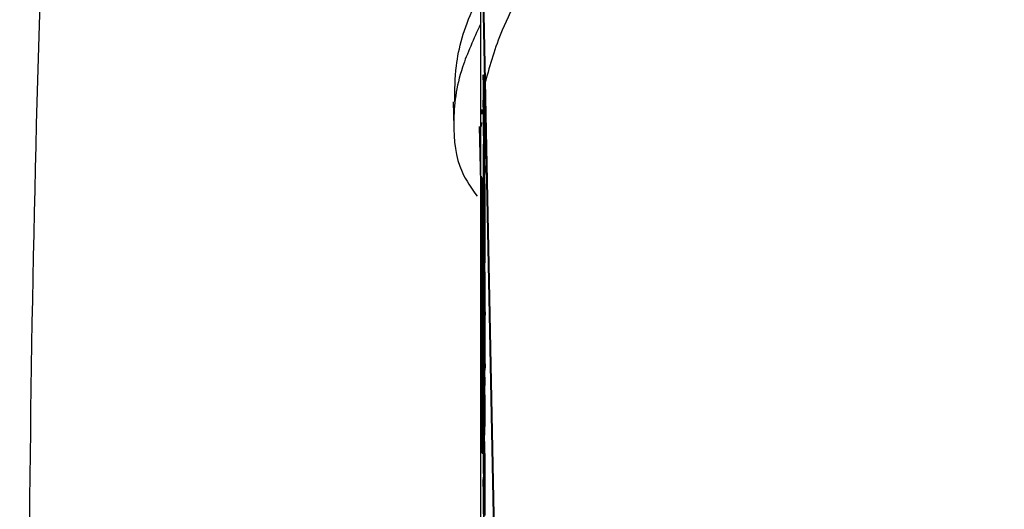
# Model space of a CAD drawing. Header units: inches. Extents: x 0.6 to 33.8, y 0 to 21.7.
# Tile 85 of 169: x 19.31 to 19.697, y 15.475 to 15.667. Entities that reach past the tile are written whole.
import ezdxf

# ---------------------------------------------------------------- set-up
doc = ezdxf.new("R2010")
doc.units = ezdxf.units.IN
doc.header["$MEASUREMENT"] = 0
doc.layers.add('FORMAT', color=7, linetype='Continuous')
doc.styles.add('SLDTEXTSTYLE3', font='TXT', dxfattribs={"width": 0.75})
doc.dimstyles.new('SLDDIMSTYLE0', dxfattribs={"dimtxt": 0.125, "dimasz": 0.13, "dimexe": 0, "dimexo": 0.0625, "dimgap": 0.03125, "dimtad": 0, "dimtih": 1, "dimtoh": 1, "dimdec": 1, "dimlfac": 4, "dimrnd": 1e-09, "dimzin": 12, "dimdsep": 46, "dimtxsty": 'SLDTEXTSTYLE3', "dimsah": 1, "dimcen": 0.09, "dimadec": 0, "dimazin": 3, "dimtfac": 1, "dimtdec": 1, "dimtofl": 0, "dimtmove": 0, "dimatfit": 3, "dimfxl": 0, "dimfrac": 2, "dimtolj": 1, "dimtzin": 12, "dimarcsym": 0})

# ---------------------------------------------------------------- blocks, each defined once
blk = doc.blocks.new('_D_4')
at = {"layer": 'FORMAT'}
for p, q in [((19.12974, 18.29622), (19.09166, 18.29622)), ((19.09166, 18.29622), (19.09166, 18.09779)), ((19.40683, 18.29622), (19.44491, 18.29622)), ((19.44491, 18.29622), (19.44491, 18.09779)), ((17.83576, 9.27335), (17.83576, 18.24119)), ((20.70081, 17.05098), (20.70081, 18.24119)), ((17.83576, 18.11619), (18.98207, 18.11619)), ((20.70081, 18.11619), (19.5545, 18.11619)), ((19.09166, 18.09779), (19.12974, 18.09779)), ((19.44491, 18.09779), (19.40683, 18.09779))]:
    blk.add_line(p, q, dxfattribs=at)
for points in [[(17.83576, 18.11619), (17.96576, 18.09619), (17.96576, 18.13619)], [(20.70081, 18.11619), (20.57081, 18.13619), (20.57081, 18.09619)]]:
    blk.add_solid(points, dxfattribs=at)
at = {"layer": 'FORMAT', "char_height": 0.125, "attachment_point": 1, "style": 'SLDTEXTSTYLE3'}
for s, insert in [('291', (19.12974, 18.25892)), ('11.5', (19.10665, 18.0719))]:
    blk.add_mtext(s, dxfattribs=dict(at, insert=insert))

msp = doc.modelspace()

# ---------------------------------------------------------------- linework, layer by layer
at = {"color": 7, "linetype": 'Continuous'}
for p, q in [((19.49107, 15.72046), (19.49107, 15.4607)), ((19.49783, 15.39177), (19.49151, 15.7104)), ((19.49808, 15.39177), (19.49176, 15.7104)), ((19.49228, 15.64388), (19.49231, 15.64179)), ((19.49228, 15.64388), (19.49253, 15.64388)), ((19.49253, 15.64388), (19.49256, 15.64179)), ((19.49226, 15.64265), (19.49226, 15.64223)), ((19.49231, 15.64179), (19.49256, 15.64179)), ((19.49231, 15.63815), (19.49256, 15.63816)), ((19.49236, 15.63631), (19.49261, 15.63631)), ((19.4924, 15.63578), (19.49265, 15.63578)), ((19.48044, 15.63451), (19.48063, 15.62459)), ((19.49227, 15.63357), (19.49226, 15.63237)), ((19.49226, 15.63237), (19.49251, 15.63237)), ((19.49229, 15.63537), (19.49232, 15.6331)), ((19.49232, 15.6331), (19.49229, 15.63338)), ((19.49252, 15.63192), (19.49277, 15.63193)), ((19.49169, 15.6315), (19.49161, 15.62969)), ((19.49243, 15.62475), (19.49243, 15.62929)), ((19.49063, 15.62484), (19.49107, 15.60289)), ((19.49147, 15.62633), (19.49141, 15.62484)), ((19.49223, 15.62499), (19.49223, 15.62596)), ((19.49223, 15.62596), (19.49262, 15.60618)), ((19.49254, 15.60943), (19.49223, 15.62499)), ((19.49247, 15.62272), (19.49243, 15.62475)), ((19.49247, 15.6263), (19.49247, 15.62272)), ((19.49254, 15.62457), (19.49252, 15.62648)), ((19.4926, 15.6229), (19.49254, 15.62457)), ((19.49247, 15.62272), (19.49253, 15.62272)), ((19.49263, 15.62351), (19.49288, 15.62351)), ((19.49223, 15.61771), (19.49223, 15.61791)), ((19.49223, 15.61791), (19.49254, 15.60943)), ((19.49262, 15.59793), (19.49223, 15.61771)), ((19.49223, 15.61399), (19.49223, 15.61496)), ((19.49223, 15.61496), (19.49262, 15.59518)), ((19.49223, 15.61496), (19.49228, 15.61496)), ((19.49262, 15.59422), (19.49223, 15.61399)), ((19.49262, 15.60596), (19.49231, 15.61442)), ((19.49231, 15.61442), (19.49262, 15.59889)), ((19.49263, 15.61383), (19.49288, 15.61384)), ((19.49274, 15.61263), (19.49287, 15.60618)), ((19.49223, 15.61234), (19.49226, 15.61235)), ((19.49223, 15.60671), (19.49223, 15.61234)), ((19.49223, 15.61234), (19.49227, 15.61032)), ((19.49227, 15.61032), (19.49227, 15.60798)), ((19.49227, 15.61032), (19.4923, 15.61032)), ((19.49227, 15.60468), (19.49223, 15.60671)), ((19.49223, 15.60066), (19.49223, 15.6063)), ((19.49223, 15.6063), (19.49227, 15.60427)), ((19.49223, 15.6063), (19.49223, 15.6063)), ((19.49227, 15.60798), (19.49262, 15.59023)), ((19.49227, 15.60798), (19.49235, 15.60798)), ((19.49262, 15.58927), (19.49227, 15.60702)), ((19.49227, 15.60702), (19.49227, 15.60468)), ((19.49262, 15.60618), (19.49262, 15.60596)), ((19.49262, 15.60618), (19.49287, 15.60618)), ((19.49262, 15.60596), (19.49287, 15.60596)), ((19.49273, 15.60596), (19.49287, 15.5989)), ((19.49287, 15.60618), (19.49287, 15.60596)), ((19.49227, 15.60468), (19.49231, 15.60468)), ((19.49227, 15.60427), (19.49227, 15.60193)), ((19.49227, 15.60427), (19.49232, 15.60427)), ((19.49227, 15.60193), (19.49262, 15.58418)), ((19.49227, 15.60193), (19.49237, 15.60193)), ((19.49262, 15.58322), (19.49227, 15.60097)), ((19.49227, 15.60097), (19.49227, 15.59863)), ((19.4916, 15.59773), (19.49185, 15.59773)), ((19.49227, 15.59863), (19.49223, 15.60066)), ((19.49223, 15.59818), (19.49223, 15.59915)), ((19.49223, 15.59915), (19.49262, 15.57937)), ((19.49223, 15.59915), (19.49226, 15.59915)), ((19.49262, 15.57841), (19.49223, 15.59818)), ((19.49227, 15.59863), (19.49231, 15.59863)), ((19.49262, 15.59889), (19.49287, 15.5989)), ((19.49262, 15.59889), (19.49262, 15.59793)), ((19.49262, 15.59793), (19.49287, 15.59793)), ((19.49281, 15.59793), (19.49287, 15.59518)), ((19.49287, 15.5989), (19.49287, 15.59793)), ((19.49223, 15.59103), (19.49223, 15.59626)), ((19.49223, 15.59626), (19.49227, 15.59423)), ((19.49223, 15.59626), (19.49226, 15.59626)), ((19.49227, 15.59423), (19.49227, 15.58997)), ((19.49227, 15.59423), (19.49231, 15.59423)), ((19.49262, 15.59518), (19.49262, 15.59422)), ((19.49262, 15.59518), (19.49287, 15.59518)), ((19.49262, 15.59422), (19.49287, 15.59422)), ((19.49279, 15.59422), (19.49287, 15.59023)), ((19.49287, 15.59518), (19.49287, 15.59422)), ((19.49262, 15.57126), (19.49223, 15.59103)), ((19.49227, 15.58997), (19.49239, 15.58388)), ((19.49227, 15.58997), (19.49239, 15.58997)), ((19.49262, 15.59023), (19.49262, 15.58927)), ((19.49262, 15.59023), (19.49287, 15.59023)), ((19.49262, 15.58927), (19.49287, 15.58927)), ((19.49277, 15.58927), (19.49287, 15.58418)), ((19.49287, 15.59023), (19.49287, 15.58927)), ((19.4914, 15.58612), (19.4914, 15.5881)), ((19.4914, 15.5881), (19.49179, 15.56833)), ((19.49144, 15.58346), (19.4914, 15.58612)), ((19.49239, 15.58388), (19.49239, 15.58815)), ((19.49239, 15.58815), (19.49243, 15.58612)), ((19.49239, 15.58815), (19.49243, 15.58815)), ((19.49243, 15.58612), (19.49243, 15.58185)), ((19.49243, 15.58612), (19.49247, 15.58612)), ((19.49179, 15.56736), (19.49144, 15.58511)), ((19.49144, 15.58511), (19.49144, 15.58346)), ((19.4918, 15.58364), (19.49205, 15.58364)), ((19.49223, 15.5832), (19.49223, 15.58416)), ((19.49223, 15.58416), (19.49262, 15.56438)), ((19.49223, 15.58416), (19.49236, 15.58416)), ((19.49239, 15.57508), (19.49223, 15.5832)), ((19.49243, 15.58185), (19.49255, 15.58186)), ((19.49243, 15.58185), (19.49262, 15.57222)), ((19.49262, 15.58418), (19.49262, 15.58322)), ((19.49262, 15.58418), (19.49287, 15.58418)), ((19.49262, 15.58322), (19.49287, 15.58322)), ((19.49279, 15.58322), (19.49287, 15.57937)), ((19.49287, 15.58418), (19.49287, 15.58322)), ((19.49223, 15.57674), (19.49223, 15.5777)), ((19.49223, 15.5777), (19.49239, 15.56958)), ((19.49223, 15.5777), (19.49234, 15.5777)), ((19.49262, 15.57937), (19.49262, 15.57841)), ((19.49262, 15.57937), (19.49287, 15.57937)), ((19.49262, 15.57841), (19.49287, 15.57841)), ((19.49275, 15.57841), (19.49287, 15.57222)), ((19.49287, 15.57937), (19.49287, 15.57841)), ((19.4918, 15.57539), (19.49205, 15.57539)), ((19.4919, 15.57554), (19.49204, 15.56833)), ((19.49262, 15.55696), (19.49223, 15.57674)), ((19.49239, 15.56958), (19.49239, 15.57508)), ((19.4916, 15.57298), (19.49168, 15.57298)), ((19.49226, 15.57033), (19.49226, 15.56991)), ((19.49228, 15.57156), (19.49231, 15.56947)), ((19.49228, 15.57156), (19.49233, 15.57156)), ((19.49262, 15.56342), (19.49243, 15.57306)), ((19.49243, 15.57306), (19.49243, 15.56756)), ((19.49262, 15.57222), (19.49262, 15.57126)), ((19.49262, 15.57222), (19.49287, 15.57222)), ((19.49262, 15.57126), (19.49287, 15.57126)), ((19.49273, 15.57126), (19.49287, 15.56439)), ((19.49287, 15.57222), (19.49287, 15.57126)), ((19.49179, 15.56833), (19.49179, 15.56736)), ((19.49179, 15.56833), (19.49204, 15.56833)), ((19.49179, 15.56736), (19.49204, 15.56737)), ((19.49204, 15.56833), (19.49204, 15.56737)), ((19.49223, 15.5656), (19.49223, 15.56656)), ((19.49223, 15.56656), (19.49262, 15.54679)), ((19.49231, 15.56947), (19.49237, 15.56947)), ((19.49243, 15.56756), (19.49262, 15.55792)), ((19.49243, 15.56756), (19.49254, 15.56756)), ((19.4914, 15.56137), (19.4914, 15.56335)), ((19.4914, 15.56335), (19.49179, 15.54358)), ((19.49262, 15.54582), (19.49223, 15.5656)), ((19.49231, 15.56584), (19.49244, 15.56584)), ((19.49236, 15.56399), (19.49248, 15.56399)), ((19.4924, 15.56346), (19.49249, 15.56346)), ((19.49262, 15.56438), (19.49287, 15.56439)), ((19.49262, 15.56438), (19.49262, 15.56342)), ((19.49262, 15.56342), (19.49287, 15.56342)), ((19.49276, 15.56342), (19.49287, 15.55793)), ((19.49287, 15.56439), (19.49287, 15.56342)), ((19.49144, 15.55871), (19.4914, 15.56137)), ((19.49179, 15.54262), (19.49144, 15.56036)), ((19.49144, 15.56036), (19.49144, 15.55871)), ((19.4918, 15.55889), (19.49205, 15.5589)), ((19.49223, 15.55873), (19.49223, 15.55969)), ((19.49223, 15.55969), (19.49258, 15.54194)), ((19.49223, 15.55969), (19.49234, 15.55969)), ((19.49262, 15.53895), (19.49223, 15.55873)), ((19.49252, 15.5596), (19.49257, 15.55961)), ((19.49176, 15.5557), (19.49201, 15.55571)), ((19.49262, 15.55792), (19.49287, 15.55793)), ((19.49262, 15.55792), (19.49262, 15.55696)), ((19.49262, 15.55696), (19.49287, 15.55696)), ((19.49287, 15.55793), (19.49287, 15.55696)), ((19.4918, 15.55069), (19.49205, 15.55069)), ((19.49227, 15.55067), (19.49226, 15.54947)), ((19.49229, 15.55246), (19.49232, 15.5502)), ((19.49229, 15.55246), (19.49235, 15.55246)), ((19.49254, 15.55225), (19.49252, 15.55416)), ((19.4926, 15.55058), (19.49254, 15.55225)), ((19.49263, 15.55119), (19.49288, 15.55119)), ((19.49192, 15.54972), (19.49204, 15.54358)), ((19.49226, 15.54947), (19.49241, 15.54947)), ((19.49232, 15.5502), (19.49229, 15.55047)), ((19.49232, 15.5502), (19.4924, 15.5502)), ((19.49262, 15.54679), (19.49262, 15.54582)), ((19.49262, 15.54679), (19.49287, 15.54679)), ((19.49279, 15.55056), (19.49287, 15.54679)), ((19.49287, 15.54679), (19.49287, 15.54583)), ((19.4914, 15.54406), (19.49179, 15.5257)), ((19.4914, 15.54392), (19.4914, 15.54406)), ((19.49172, 15.52327), (19.4914, 15.54392)), ((19.49178, 15.53311), (19.49162, 15.54413)), ((19.49163, 15.5451), (19.49174, 15.54511)), ((19.49163, 15.5451), (19.4918, 15.5329)), ((19.49163, 15.54286), (19.49164, 15.54286)), ((19.49179, 15.54358), (19.49179, 15.54262)), ((19.49179, 15.54358), (19.49204, 15.54358)), ((19.49204, 15.54358), (19.49204, 15.54262)), ((19.49223, 15.54305), (19.49262, 15.52328)), ((19.49223, 15.54209), (19.49223, 15.54305)), ((19.49243, 15.54185), (19.49243, 15.54638)), ((19.49243, 15.54638), (19.49247, 15.54638)), ((19.49247, 15.54339), (19.49247, 15.53982)), ((19.49258, 15.54606), (19.49262, 15.54404)), ((19.49258, 15.54606), (19.49261, 15.54606)), ((19.49258, 15.54194), (19.49258, 15.54606)), ((19.49262, 15.54582), (19.49287, 15.54583)), ((19.49262, 15.54404), (19.49287, 15.54404)), ((19.49262, 15.54404), (19.49262, 15.53895)), ((19.49283, 15.54583), (19.49287, 15.54404)), ((19.49287, 15.54404), (19.49287, 15.53895)), ((19.49179, 15.54262), (19.49204, 15.54262)), ((19.49191, 15.54262), (19.49205, 15.5329)), ((19.49254, 15.52652), (19.49223, 15.54209)), ((19.49247, 15.53982), (19.49243, 15.54185)), ((19.49247, 15.53982), (19.49253, 15.53982)), ((19.49179, 15.52474), (19.49151, 15.53794)), ((19.49151, 15.53794), (19.49179, 15.51984)), ((19.49262, 15.53895), (19.49287, 15.53895)), ((19.4914, 15.53507), (19.49154, 15.53508)), ((19.4914, 15.53494), (19.4914, 15.53507)), ((19.4914, 15.53507), (19.49172, 15.52327)), ((19.49179, 15.51374), (19.4914, 15.53494)), ((19.4914, 15.5261), (19.4914, 15.53215)), ((19.4914, 15.53215), (19.49144, 15.53012)), ((19.4914, 15.53215), (19.49145, 15.53215)), ((19.4918, 15.5329), (19.49178, 15.53311)), ((19.4918, 15.5329), (19.49205, 15.5329)), ((19.49189, 15.5329), (19.49204, 15.52571)), ((19.49223, 15.5348), (19.49223, 15.535)), ((19.49223, 15.535), (19.49254, 15.52652)), ((19.49262, 15.51503), (19.49223, 15.5348)), ((19.49223, 15.52683), (19.49223, 15.53288)), ((19.49223, 15.53288), (19.49227, 15.53085)), ((19.49262, 15.52306), (19.49231, 15.53152)), ((19.49231, 15.53152), (19.49262, 15.51599)), ((19.49144, 15.53012), (19.49144, 15.52503)), ((19.49144, 15.53012), (19.49149, 15.53012)), ((19.49179, 15.51962), (19.49151, 15.53)), ((19.49151, 15.53), (19.49179, 15.51471)), ((19.49227, 15.53085), (19.49227, 15.52576)), ((19.49227, 15.53085), (19.49231, 15.53085)), ((19.49263, 15.53093), (19.49288, 15.53093)), ((19.49274, 15.52973), (19.49287, 15.52328)), ((19.49179, 15.50632), (19.4914, 15.5261)), ((19.4914, 15.51881), (19.4914, 15.52445)), ((19.4914, 15.52445), (19.49144, 15.52242)), ((19.4914, 15.52445), (19.49143, 15.52445)), ((19.49144, 15.52503), (19.49156, 15.51894)), ((19.49144, 15.52503), (19.49158, 15.52503)), ((19.49156, 15.51894), (19.49156, 15.52403)), ((19.49156, 15.52403), (19.4916, 15.522)), ((19.49156, 15.52403), (19.4916, 15.52403)), ((19.49179, 15.5257), (19.49204, 15.52571)), ((19.49179, 15.5257), (19.49179, 15.52474)), ((19.49179, 15.52474), (19.49204, 15.52474)), ((19.49197, 15.52474), (19.49204, 15.51984)), ((19.49204, 15.52571), (19.49204, 15.52474)), ((19.49262, 15.50705), (19.49223, 15.52683)), ((19.49227, 15.52576), (19.49239, 15.51968)), ((19.49227, 15.52576), (19.49241, 15.52576)), ((19.49239, 15.52476), (19.49243, 15.52477)), ((19.49239, 15.51968), (19.49239, 15.52476)), ((19.49239, 15.52476), (19.49243, 15.52274)), ((19.49144, 15.52242), (19.49144, 15.52008)), ((19.49144, 15.52242), (19.49147, 15.52242)), ((19.49144, 15.52008), (19.49179, 15.50233)), ((19.49144, 15.52008), (19.49152, 15.52008)), ((19.4916, 15.522), (19.4916, 15.51692)), ((19.4916, 15.522), (19.49164, 15.522)), ((19.49179, 15.51984), (19.49179, 15.51962)), ((19.49179, 15.51984), (19.49204, 15.51984)), ((19.49204, 15.51984), (19.49204, 15.51963)), ((19.49243, 15.52274), (19.49243, 15.51765)), ((19.49243, 15.52274), (19.49247, 15.52274)), ((19.49262, 15.52328), (19.49262, 15.52306)), ((19.49262, 15.52328), (19.49287, 15.52328)), ((19.49262, 15.52306), (19.49287, 15.52306)), ((19.49273, 15.52306), (19.49287, 15.51599)), ((19.49287, 15.52328), (19.49287, 15.52306)), ((19.49144, 15.51678), (19.4914, 15.51881)), ((19.4914, 15.51633), (19.4914, 15.5173)), ((19.4914, 15.5173), (19.49179, 15.49752)), ((19.4914, 15.5173), (19.49143, 15.5173)), ((19.49179, 15.49656), (19.4914, 15.51633)), ((19.49179, 15.50137), (19.49144, 15.51912)), ((19.49144, 15.51912), (19.49144, 15.51678)), ((19.49144, 15.51678), (19.49149, 15.51678)), ((19.4916, 15.51692), (19.49175, 15.50931)), ((19.4916, 15.51692), (19.49173, 15.51692)), ((19.49179, 15.51962), (19.49204, 15.51963)), ((19.49195, 15.51963), (19.49204, 15.51472)), ((19.49243, 15.51765), (19.49258, 15.51004)), ((19.49243, 15.51765), (19.49257, 15.51765)), ((19.49262, 15.51599), (19.49262, 15.51503)), ((19.49262, 15.51599), (19.49287, 15.51599)), ((19.49287, 15.51599), (19.49287, 15.51503)), ((19.49175, 15.5144), (19.49179, 15.51237)), ((19.49175, 15.5144), (19.49178, 15.5144)), ((19.49175, 15.50931), (19.49175, 15.5144)), ((19.49179, 15.51471), (19.49204, 15.51472)), ((19.49179, 15.51471), (19.49179, 15.51374)), ((19.49179, 15.51374), (19.49204, 15.51375)), ((19.49179, 15.51237), (19.49204, 15.51237)), ((19.49179, 15.51237), (19.49179, 15.50632)), ((19.49202, 15.51375), (19.49204, 15.51237)), ((19.49204, 15.51472), (19.49204, 15.51375)), ((19.49204, 15.51237), (19.49204, 15.50632)), ((19.49258, 15.51004), (19.49258, 15.51513)), ((19.49258, 15.51513), (19.49262, 15.5131)), ((19.49258, 15.51513), (19.49262, 15.51513)), ((19.49262, 15.51503), (19.49287, 15.51503)), ((19.49262, 15.5131), (19.49262, 15.50705)), ((19.49262, 15.5131), (19.49287, 15.5131)), ((19.49283, 15.51503), (19.49287, 15.5131)), ((19.49287, 15.5131), (19.49287, 15.50706)), ((19.49245, 15.50976), (19.49249, 15.50773)), ((19.49245, 15.50976), (19.49257, 15.50976)), ((19.49245, 15.50564), (19.49245, 15.50976)), ((19.49179, 15.50632), (19.49204, 15.50632)), ((19.49196, 15.50632), (19.49204, 15.50234)), ((19.49223, 15.50676), (19.49223, 15.50772)), ((19.49223, 15.50772), (19.49258, 15.48997)), ((19.49223, 15.50772), (19.49245, 15.50772)), ((19.49262, 15.48698), (19.49223, 15.50676)), ((19.49249, 15.50361), (19.49245, 15.50564)), ((19.49249, 15.50773), (19.49249, 15.50361)), ((19.49249, 15.50773), (19.49261, 15.50773)), ((19.49262, 15.50705), (19.49287, 15.50706)), ((19.49274, 15.50705), (19.49274, 15.50361)), ((19.49179, 15.50233), (19.49204, 15.50234)), ((19.49179, 15.50233), (19.49179, 15.50137)), ((19.49179, 15.50137), (19.49204, 15.50137)), ((19.49197, 15.50137), (19.49204, 15.49752)), ((19.49204, 15.50234), (19.49204, 15.50137)), ((19.49223, 15.50084), (19.49234, 15.50085)), ((19.49223, 15.49988), (19.49223, 15.50084)), ((19.49223, 15.50084), (19.49258, 15.4831)), ((19.49249, 15.50361), (19.49274, 15.50361)), ((19.49256, 15.50361), (19.49275, 15.4941)), ((19.49179, 15.49752), (19.49179, 15.49656)), ((19.49179, 15.49752), (19.49204, 15.49752)), ((19.49179, 15.49656), (19.49204, 15.49656)), ((19.49204, 15.49752), (19.49204, 15.49656)), ((19.49262, 15.4801), (19.49223, 15.49988)), ((19.49223, 15.49191), (19.49223, 15.49796)), ((19.49223, 15.49796), (19.49227, 15.49593)), ((19.49223, 15.49796), (19.49226, 15.49796)), ((19.49227, 15.49593), (19.49227, 15.49084)), ((19.49227, 15.49593), (19.49231, 15.49593)), ((19.49258, 15.49409), (19.49283, 15.4941)), ((19.49258, 15.48997), (19.49258, 15.49409)), ((19.49258, 15.49409), (19.49262, 15.49207)), ((19.49283, 15.4941), (19.49287, 15.49207)), ((19.49262, 15.47213), (19.49223, 15.49191)), ((19.49227, 15.49084), (19.49239, 15.48476)), ((19.49227, 15.49084), (19.49241, 15.49084)), ((19.49239, 15.48476), (19.49239, 15.48984)), ((19.49239, 15.48984), (19.49243, 15.48781)), ((19.49239, 15.48984), (19.49243, 15.48984)), ((19.49262, 15.49207), (19.49262, 15.48698)), ((19.49262, 15.49207), (19.49287, 15.49207)), ((19.49287, 15.49207), (19.49287, 15.48698)), ((19.4923, 15.48608), (19.49232, 15.48405)), ((19.4923, 15.48608), (19.49234, 15.48608)), ((19.49243, 15.48781), (19.49247, 15.48782)), ((19.49243, 15.48781), (19.49243, 15.48273)), ((19.49258, 15.4831), (19.49258, 15.48722)), ((19.49258, 15.48722), (19.49262, 15.48519)), ((19.49258, 15.48722), (19.49261, 15.48722)), ((19.49262, 15.48698), (19.49287, 15.48698)), ((19.49262, 15.48519), (19.49287, 15.4852)), ((19.49262, 15.48519), (19.49262, 15.4801)), ((19.49283, 15.48698), (19.49287, 15.4852)), ((19.49287, 15.4852), (19.49287, 15.48011)), ((19.49226, 15.48345), (19.49239, 15.48345)), ((19.49232, 15.48405), (19.49229, 15.48447)), ((19.49232, 15.48405), (19.49238, 15.48405)), ((19.49243, 15.48273), (19.49258, 15.47512)), ((19.49243, 15.48273), (19.49257, 15.48273)), ((19.49258, 15.47512), (19.49258, 15.48021)), ((19.49258, 15.48021), (19.49262, 15.47818)), ((19.49258, 15.48021), (19.49262, 15.48021)), ((19.49262, 15.4801), (19.49287, 15.48011)), ((19.49262, 15.47818), (19.49262, 15.47213)), ((19.49262, 15.47818), (19.49287, 15.47818)), ((19.49283, 15.48011), (19.49287, 15.47818)), ((19.49287, 15.47818), (19.49287, 15.47213))]:
    msp.add_line(p, q, dxfattribs=at)
for points, knots in [([(19.34843, 16.15354), (19.34233, 16.08416), (19.32814, 15.92301), (19.31666, 15.66905), (19.31221, 15.39239), (19.31717, 15.11576), (19.33139, 14.8395), (19.35414, 14.5639), (19.37704, 14.3813), (19.38849, 14.28999)], [0, 0, 0, 0, 0.11192, 0.259942, 0.407852, 0.555797, 0.703739, 0.851864, 1, 1, 1, 1]), ([(19.56656, 15.90039), (19.57302, 15.90039), (19.58952, 15.9004), (19.61454, 15.8958), (19.6387, 15.88886), (19.65643, 15.88168), (19.66945, 15.8738), (19.67638, 15.8658), (19.67882, 15.85921), (19.67778, 15.85168), (19.67171, 15.84075), (19.65506, 15.82467), (19.62963, 15.80426), (19.5984, 15.77888), (19.56687, 15.75088), (19.53783, 15.72076), (19.51464, 15.69085), (19.49912, 15.66432), (19.49486, 15.64902), (19.49302, 15.64242)], [0, 0, 0, 0, 0.058029, 0.148299, 0.195801, 0.243753, 0.284876, 0.301348, 0.318005, 0.332558, 0.35012, 0.394373, 0.468994, 0.545417, 0.639676, 0.736679, 0.830026, 0.926672, 1, 1, 1, 1]), ([(19.481, 15.63451), (19.48102, 15.6391), (19.48107, 15.6502), (19.48505, 15.66489), (19.49014, 15.67524), (19.49107, 15.67713)], [0, 0, 0, 0, 0.366127, 0.88465, 1, 1, 1, 1]), ([(19.49107, 15.66491), (19.48846, 15.65921), (19.48207, 15.64528), (19.47984, 15.62578), (19.48179, 15.60861), (19.48758, 15.60055), (19.48976, 15.59751)], [0, 0, 0, 0, 0.206854, 0.505268, 0.812977, 1, 1, 1, 1]), ([(19.49222, 15.64437), (19.49222, 15.64464), (19.49222, 15.64518), (19.49224, 15.64505), (19.49227, 15.64432), (19.49228, 15.64388)], [0, 0, 0, 0, 0.27975, 0.559501, 1, 1, 1, 1]), ([(19.49231, 15.63711), (19.49229, 15.63786), (19.49227, 15.63935), (19.49224, 15.64161), (19.49222, 15.64333), (19.49222, 15.64402), (19.49222, 15.64437)], [0, 0, 0, 0, 0.2795526, 0.5587984, 0.7793777, 1, 1, 1, 1]), ([(19.49248, 15.64502), (19.49248, 15.64504), (19.49249, 15.64508), (19.49252, 15.64436), (19.49253, 15.64388)], [0, 0, 0, 0, 0.343096, 1, 1, 1, 1]), ([(19.49226, 15.64223), (19.49226, 15.64198), (19.49226, 15.64148), (19.49227, 15.64034), (19.49229, 15.63915), (19.4923, 15.63849), (19.49231, 15.63815)], [0, 0, 0, 0, 0.280274, 0.559931, 0.77992, 1, 1, 1, 1]), ([(19.49231, 15.64179), (19.4923, 15.64202), (19.49229, 15.6424), (19.49227, 15.64275), (19.49227, 15.6427), (19.49227, 15.64269)], [0, 0, 0, 0, 0.537732, 0.885376, 1, 1, 1, 1]), ([(19.49251, 15.64179), (19.49251, 15.64167), (19.49251, 15.64129), (19.49252, 15.64034), (19.49254, 15.63916), (19.49255, 15.63849), (19.49256, 15.63816)], [0, 0, 0, 0, 0.1534692, 0.4823978, 0.7411453, 1, 1, 1, 1]), ([(19.49222, 15.63443), (19.49222, 15.63522), (19.49223, 15.63662), (19.49227, 15.63575), (19.49229, 15.63537)], [0, 0, 0, 0, 0.558579, 1, 1, 1, 1]), ([(19.49231, 15.63815), (19.49231, 15.63789), (19.49232, 15.63736), (19.49234, 15.63669), (19.49235, 15.63645), (19.49236, 15.63631)], [0, 0, 0, 0, 0.279946, 0.559774, 1, 1, 1, 1]), ([(19.49237, 15.6347), (19.49236, 15.63502), (19.49234, 15.6356), (19.49232, 15.63665), (19.49231, 15.63711)], [0, 0, 0, 0, 0.55984, 1, 1, 1, 1]), ([(19.49236, 15.63631), (19.49236, 15.63619), (19.49238, 15.63599), (19.49239, 15.63584), (19.4924, 15.63578)], [0, 0, 0, 0, 0.559906, 1, 1, 1, 1]), ([(19.4924, 15.63578), (19.49241, 15.63553), (19.49244, 15.63519), (19.49249, 15.63361), (19.49251, 15.63248), (19.49252, 15.63192)], [0, 0, 0, 0, 0.560115, 0.780284, 1, 1, 1, 1]), ([(19.49256, 15.63816), (19.49256, 15.63789), (19.49257, 15.63737), (19.49259, 15.63669), (19.4926, 15.63645), (19.49261, 15.63631)], [0, 0, 0, 0, 0.2799464, 0.5597741, 1, 1, 1, 1]), ([(19.49261, 15.63631), (19.49261, 15.6362), (19.49263, 15.63599), (19.49264, 15.63585), (19.49265, 15.63578)], [0, 0, 0, 0, 0.559906, 1, 1, 1, 1]), ([(19.49265, 15.63578), (19.49266, 15.63554), (19.49269, 15.63519), (19.49274, 15.63361), (19.49276, 15.63249), (19.49277, 15.63193)], [0, 0, 0, 0, 0.560115, 0.780284, 1, 1, 1, 1]), ([(19.49242, 15.61828), (19.49239, 15.61993), (19.49233, 15.62324), (19.49226, 15.62826), (19.49222, 15.63215), (19.49222, 15.63367), (19.49222, 15.63443)], [0, 0, 0, 0, 0.27959, 0.559072, 0.779411, 1, 1, 1, 1]), ([(19.49226, 15.63237), (19.49226, 15.63154), (19.49227, 15.62988), (19.49231, 15.62618), (19.49236, 15.62245), (19.4924, 15.62036), (19.49242, 15.61932)], [0, 0, 0, 0, 0.2798474, 0.5595549, 0.7798473, 1, 1, 1, 1]), ([(19.49242, 15.63376), (19.49241, 15.63387), (19.4924, 15.63406), (19.49238, 15.6345), (19.49237, 15.6347)], [0, 0, 0, 0, 0.560413, 1, 1, 1, 1]), ([(19.49248, 15.63254), (19.49247, 15.63287), (19.49245, 15.63344), (19.49243, 15.63366), (19.49242, 15.63376)], [0, 0, 0, 0, 0.559496, 1, 1, 1, 1]), ([(19.49252, 15.63099), (19.49251, 15.63135), (19.4925, 15.63201), (19.49249, 15.63238), (19.49248, 15.63254)], [0, 0, 0, 0, 0.55899, 1, 1, 1, 1]), ([(19.49251, 15.63237), (19.49251, 15.63162), (19.49251, 15.6308), (19.49252, 15.62941), (19.49253, 15.62929)], [0, 0, 0, 0, 0.916726, 1, 1, 1, 1]), ([(19.49252, 15.63192), (19.49254, 15.63105), (19.49257, 15.62931), (19.49261, 15.62673), (19.49263, 15.6247), (19.49263, 15.6239), (19.49263, 15.62351)], [0, 0, 0, 0, 0.279183, 0.559085, 0.779446, 1, 1, 1, 1]), ([(19.49277, 15.63193), (19.49279, 15.63106), (19.49282, 15.62932), (19.49286, 15.62674), (19.49288, 15.6247), (19.49288, 15.62391), (19.49288, 15.62351)], [0, 0, 0, 0, 0.279183, 0.559085, 0.779446, 1, 1, 1, 1]), ([(19.49243, 15.62929), (19.49246, 15.62773), (19.49252, 15.62462), (19.49259, 15.61973), (19.49262, 15.61598), (19.49263, 15.61455), (19.49263, 15.61383)], [0, 0, 0, 0, 0.280351, 0.559367, 0.779371, 1, 1, 1, 1]), ([(19.49259, 15.62553), (19.49259, 15.62588), (19.49259, 15.62656), (19.49257, 15.62806), (19.49255, 15.62965), (19.49253, 15.63054), (19.49252, 15.63099)], [0, 0, 0, 0, 0.280276, 0.560148, 0.780153, 1, 1, 1, 1]), ([(19.49259, 15.61594), (19.49259, 15.61658), (19.49258, 15.61784), (19.49256, 15.62067), (19.49251, 15.62364), (19.49248, 15.62541), (19.49247, 15.6263)], [0, 0, 0, 0, 0.280254, 0.559912, 0.779941, 1, 1, 1, 1]), ([(19.49252, 15.62648), (19.49254, 15.62589), (19.49257, 15.62508), (19.49259, 15.62498), (19.49259, 15.62535), (19.49259, 15.62553)], [0, 0, 0, 0, 0.559321, 0.779782, 1, 1, 1, 1]), ([(19.49263, 15.62351), (19.49263, 15.62315), (19.49263, 15.62259), (19.49261, 15.62276), (19.49261, 15.62283)], [0, 0, 0, 0, 0.631704, 1, 1, 1, 1]), ([(19.49279, 15.6228), (19.49281, 15.62169), (19.49284, 15.61923), (19.49287, 15.61598), (19.49288, 15.61455), (19.49288, 15.61384)], [0, 0, 0, 0, 0.2935687, 0.6462829, 1, 1, 1, 1]), ([(19.49288, 15.62351), (19.49288, 15.62311), (19.49288, 15.62268), (19.49287, 15.62275), (19.49287, 15.62275)], [0, 0, 0, 0, 0.940548, 1, 1, 1, 1]), ([(19.49242, 15.61932), (19.49245, 15.61812), (19.4925, 15.61572), (19.49255, 15.61438), (19.49258, 15.61451), (19.49259, 15.61547), (19.49259, 15.61594)], [0, 0, 0, 0, 0.279061, 0.558584, 0.779236, 1, 1, 1, 1]), ([(19.49256, 15.61293), (19.49253, 15.61363), (19.49249, 15.6149), (19.49244, 15.61724), (19.49242, 15.61828)], [0, 0, 0, 0, 0.559317, 1, 1, 1, 1]), ([(19.49263, 15.61383), (19.49263, 15.613), (19.49262, 15.61151), (19.49257, 15.61249), (19.49256, 15.61293)], [0, 0, 0, 0, 0.559617, 1, 1, 1, 1]), ([(19.49288, 15.61384), (19.49288, 15.61288), (19.49288, 15.61173), (19.49285, 15.61224), (19.49284, 15.61232)], [0, 0, 0, 0, 0.831725, 1, 1, 1, 1]), ([(19.49139, 15.60443), (19.49139, 15.6047), (19.49139, 15.60524), (19.49141, 15.60536), (19.49148, 15.60351), (19.49155, 15.60004), (19.4916, 15.59773)], [0, 0, 0, 0, 0.1256, 0.251197, 0.500581, 1, 1, 1, 1]), ([(19.49167, 15.60483), (19.49169, 15.60455), (19.49173, 15.60347), (19.4918, 15.60017), (19.49185, 15.59773)], [0, 0, 0, 0, 0.26183, 1, 1, 1, 1]), ([(19.4916, 15.59044), (19.49155, 15.59284), (19.49149, 15.59585), (19.49143, 15.59982), (19.49141, 15.6017), (19.49139, 15.60335), (19.49139, 15.60407), (19.49139, 15.60443)], [0, 0, 0, 0, 0.498702, 0.624177, 0.749467, 0.874745, 1, 1, 1, 1]), ([(19.4916, 15.59677), (19.49156, 15.59857), (19.49151, 15.60126), (19.49145, 15.60298), (19.49143, 15.60303), (19.49143, 15.60263), (19.49143, 15.60243)], [0, 0, 0, 0, 0.500072, 0.749021, 0.874598, 1, 1, 1, 1]), ([(19.49143, 15.60243), (19.49143, 15.60214), (19.49143, 15.60156), (19.49145, 15.60021), (19.49147, 15.59872), (19.49151, 15.5956), (19.49156, 15.59327), (19.4916, 15.59141)], [0, 0, 0, 0, 0.125139, 0.250418, 0.375519, 0.500847, 1, 1, 1, 1]), ([(19.49139, 15.59618), (19.49139, 15.59645), (19.49139, 15.59699), (19.49141, 15.59711), (19.49148, 15.59526), (19.49155, 15.59179), (19.4916, 15.58948)], [0, 0, 0, 0, 0.1256, 0.251197, 0.500581, 1, 1, 1, 1]), ([(19.4916, 15.59773), (19.49164, 15.5953), (19.49171, 15.59165), (19.49178, 15.58691), (19.4918, 15.58473), (19.4918, 15.584), (19.4918, 15.58364)], [0, 0, 0, 0, 0.499407, 0.748743, 0.874372, 1, 1, 1, 1]), ([(19.49185, 15.59773), (19.49189, 15.5953), (19.49196, 15.59165), (19.49203, 15.58691), (19.49205, 15.58473), (19.49205, 15.58401), (19.49205, 15.58364)], [0, 0, 0, 0, 0.499407, 0.748743, 0.874372, 1, 1, 1, 1]), ([(19.4916, 15.58219), (19.49155, 15.5846), (19.49149, 15.5876), (19.49143, 15.59157), (19.49141, 15.59345), (19.49139, 15.5951), (19.49139, 15.59582), (19.49139, 15.59618)], [0, 0, 0, 0, 0.498702, 0.6241765, 0.7494675, 0.8747453, 1, 1, 1, 1]), ([(19.4916, 15.58853), (19.49156, 15.59032), (19.49151, 15.59301), (19.49145, 15.59473), (19.49143, 15.59478), (19.49143, 15.59438), (19.49143, 15.59419)], [0, 0, 0, 0, 0.500072, 0.749021, 0.874598, 1, 1, 1, 1]), ([(19.49143, 15.59419), (19.49143, 15.59389), (19.49143, 15.59331), (19.49145, 15.59196), (19.49147, 15.59047), (19.49151, 15.58735), (19.49156, 15.58502), (19.4916, 15.58316)], [0, 0, 0, 0, 0.125139, 0.250418, 0.375519, 0.500847, 1, 1, 1, 1]), ([(19.4917, 15.5914), (19.49168, 15.59244), (19.49164, 15.59432), (19.49161, 15.59602), (19.4916, 15.59677)], [0, 0, 0, 0, 0.559599, 1, 1, 1, 1]), ([(19.4916, 15.59141), (19.49163, 15.58957), (19.49169, 15.58682), (19.49174, 15.58515), (19.49176, 15.58511), (19.49176, 15.5855), (19.49176, 15.5857)], [0, 0, 0, 0, 0.500291, 0.749086, 0.874606, 1, 1, 1, 1]), ([(19.4918, 15.58364), (19.4918, 15.58337), (19.4918, 15.58284), (19.49178, 15.58274), (19.49171, 15.58465), (19.49164, 15.58812), (19.4916, 15.59044)], [0, 0, 0, 0, 0.125551, 0.25109, 0.50025, 1, 1, 1, 1]), ([(19.4916, 15.58948), (19.49164, 15.58705), (19.49171, 15.5834), (19.49178, 15.57866), (19.4918, 15.57648), (19.4918, 15.57575), (19.4918, 15.57539)], [0, 0, 0, 0, 0.4994065, 0.7487427, 0.8743724, 1, 1, 1, 1]), ([(19.49176, 15.5857), (19.49176, 15.58606), (19.49176, 15.58678), (19.49174, 15.58882), (19.49171, 15.59042), (19.4917, 15.5914)], [0, 0, 0, 0, 0.280257, 0.560781, 1, 1, 1, 1]), ([(19.4917, 15.58315), (19.49168, 15.5842), (19.49164, 15.58607), (19.49161, 15.58777), (19.4916, 15.58853)], [0, 0, 0, 0, 0.559599, 1, 1, 1, 1]), ([(19.4916, 15.58316), (19.49163, 15.58132), (19.49169, 15.57857), (19.49174, 15.5769), (19.49176, 15.57686), (19.49176, 15.57725), (19.49176, 15.57745)], [0, 0, 0, 0, 0.500291, 0.749086, 0.874606, 1, 1, 1, 1]), ([(19.4918, 15.57539), (19.4918, 15.57512), (19.4918, 15.57459), (19.49178, 15.57449), (19.49171, 15.5764), (19.49164, 15.57988), (19.4916, 15.58219)], [0, 0, 0, 0, 0.125551, 0.25109, 0.50025, 1, 1, 1, 1]), ([(19.49176, 15.57745), (19.49176, 15.57781), (19.49176, 15.57853), (19.49174, 15.58057), (19.49171, 15.58217), (19.4917, 15.58315)], [0, 0, 0, 0, 0.280257, 0.560781, 1, 1, 1, 1]), ([(19.49195, 15.58375), (19.49196, 15.58317), (19.49199, 15.58137), (19.49203, 15.57866), (19.49205, 15.57648), (19.49205, 15.57576), (19.49205, 15.57539)], [0, 0, 0, 0, 0.188802, 0.592845, 0.796424, 1, 1, 1, 1]), ([(19.49205, 15.58364), (19.49205, 15.58339), (19.49205, 15.58288), (19.49204, 15.58267), (19.49202, 15.58311), (19.49202, 15.58326)], [0, 0, 0, 0, 0.393081, 0.786126, 1, 1, 1, 1]), ([(19.49139, 15.57968), (19.49139, 15.57995), (19.49139, 15.58049), (19.49141, 15.58061), (19.49148, 15.57876), (19.49155, 15.57529), (19.4916, 15.57298)], [0, 0, 0, 0, 0.1256001, 0.2511969, 0.5005813, 1, 1, 1, 1]), ([(19.4916, 15.56569), (19.49155, 15.5681), (19.49149, 15.57111), (19.49143, 15.57508), (19.49141, 15.57695), (19.49139, 15.5786), (19.49139, 15.57932), (19.49139, 15.57968)], [0, 0, 0, 0, 0.498702, 0.6241765, 0.7494675, 0.8747453, 1, 1, 1, 1]), ([(19.4916, 15.57203), (19.49156, 15.57382), (19.49151, 15.57651), (19.49145, 15.57823), (19.49143, 15.57828), (19.49143, 15.57788), (19.49143, 15.57769)], [0, 0, 0, 0, 0.500072, 0.749021, 0.874598, 1, 1, 1, 1]), ([(19.49143, 15.57769), (19.49143, 15.5774), (19.49143, 15.57681), (19.49145, 15.57547), (19.49147, 15.57397), (19.49151, 15.57086), (19.49156, 15.56853), (19.4916, 15.56666)], [0, 0, 0, 0, 0.125139, 0.250418, 0.375519, 0.500847, 1, 1, 1, 1]), ([(19.49205, 15.57539), (19.49205, 15.57514), (19.49205, 15.57463), (19.49204, 15.57442), (19.49202, 15.57486), (19.49202, 15.57501)], [0, 0, 0, 0, 0.393081, 0.786126, 1, 1, 1, 1]), ([(19.49139, 15.57154), (19.49139, 15.57188), (19.4914, 15.57256), (19.49142, 15.57226), (19.49146, 15.57119), (19.49148, 15.57003), (19.49149, 15.56946)], [0, 0, 0, 0, 0.279929, 0.559623, 0.779946, 1, 1, 1, 1]), ([(19.49149, 15.56332), (19.49148, 15.56419), (19.49144, 15.56593), (19.49141, 15.56846), (19.49139, 15.57037), (19.49139, 15.57115), (19.49139, 15.57154)], [0, 0, 0, 0, 0.278806, 0.558457, 0.77916, 1, 1, 1, 1]), ([(19.49149, 15.56856), (19.49148, 15.56901), (19.49146, 15.56992), (19.49143, 15.57044), (19.49143, 15.56983), (19.49143, 15.56946)], [0, 0, 0, 0, 0.278971, 0.559919, 1, 1, 1, 1]), ([(19.4916, 15.57298), (19.49164, 15.57055), (19.49171, 15.5669), (19.49178, 15.56216), (19.4918, 15.55998), (19.4918, 15.55925), (19.4918, 15.55889)], [0, 0, 0, 0, 0.499407, 0.748743, 0.874372, 1, 1, 1, 1]), ([(19.4917, 15.56665), (19.49168, 15.5677), (19.49164, 15.56957), (19.49161, 15.57128), (19.4916, 15.57203)], [0, 0, 0, 0, 0.559599, 1, 1, 1, 1]), ([(19.49222, 15.57205), (19.49222, 15.57232), (19.49222, 15.57286), (19.49224, 15.57273), (19.49227, 15.572), (19.49228, 15.57156)], [0, 0, 0, 0, 0.27975, 0.559501, 1, 1, 1, 1]), ([(19.49231, 15.56479), (19.49229, 15.56554), (19.49227, 15.56704), (19.49224, 15.56929), (19.49222, 15.57101), (19.49222, 15.5717), (19.49222, 15.57205)], [0, 0, 0, 0, 0.2795526, 0.5587984, 0.7793777, 1, 1, 1, 1]), ([(19.49226, 15.56991), (19.49226, 15.56966), (19.49226, 15.56917), (19.49227, 15.56803), (19.49229, 15.56684), (19.4923, 15.56617), (19.49231, 15.56584)], [0, 0, 0, 0, 0.280274, 0.559931, 0.77992, 1, 1, 1, 1]), ([(19.49231, 15.56947), (19.4923, 15.5697), (19.49229, 15.57008), (19.49227, 15.57043), (19.49227, 15.57038), (19.49227, 15.57037)], [0, 0, 0, 0, 0.537732, 0.885376, 1, 1, 1, 1]), ([(19.49143, 15.56946), (19.49143, 15.56914), (19.49143, 15.56851), (19.49145, 15.56709), (19.49147, 15.56557), (19.49148, 15.5647), (19.49149, 15.56426)], [0, 0, 0, 0, 0.280651, 0.560566, 0.78062, 1, 1, 1, 1]), ([(19.49149, 15.56946), (19.4915, 15.56894), (19.49152, 15.5679), (19.49155, 15.56584), (19.49157, 15.56457), (19.49157, 15.5638)], [0, 0, 0, 0, 0.280159, 0.560243, 1, 1, 1, 1]), ([(19.49156, 15.56316), (19.49156, 15.5635), (19.49155, 15.56418), (19.49154, 15.56567), (19.49152, 15.56723), (19.4915, 15.56812), (19.49149, 15.56856)], [0, 0, 0, 0, 0.280237, 0.560145, 0.780435, 1, 1, 1, 1]), ([(19.4916, 15.56666), (19.49163, 15.56482), (19.49169, 15.56207), (19.49174, 15.5604), (19.49176, 15.56036), (19.49176, 15.56076), (19.49176, 15.56095)], [0, 0, 0, 0, 0.500291, 0.749086, 0.874606, 1, 1, 1, 1]), ([(19.49176, 15.56095), (19.49176, 15.56131), (19.49176, 15.56204), (19.49174, 15.56407), (19.49171, 15.56567), (19.4917, 15.56665)], [0, 0, 0, 0, 0.280257, 0.560781, 1, 1, 1, 1]), ([(19.49195, 15.56737), (19.49196, 15.56675), (19.49199, 15.56491), (19.49203, 15.56216), (19.49205, 15.55998), (19.49205, 15.55926), (19.49205, 15.5589)], [0, 0, 0, 0, 0.198886, 0.597906, 0.798955, 1, 1, 1, 1]), ([(19.49149, 15.56426), (19.4915, 15.56379), (19.49152, 15.56286), (19.49154, 15.5625), (19.49155, 15.56257), (19.49156, 15.56296), (19.49156, 15.56316)], [0, 0, 0, 0, 0.277721, 0.558224, 0.779072, 1, 1, 1, 1]), ([(19.49157, 15.5607), (19.49156, 15.5608), (19.49155, 15.56095), (19.49151, 15.5622), (19.4915, 15.56295), (19.49149, 15.56332)], [0, 0, 0, 0, 0.557752, 0.778932, 1, 1, 1, 1]), ([(19.49157, 15.5638), (19.49159, 15.56372), (19.49161, 15.56362), (19.49165, 15.56206), (19.49167, 15.5611), (19.49168, 15.56061)], [0, 0, 0, 0, 0.558271, 0.779089, 1, 1, 1, 1]), ([(19.4918, 15.55889), (19.4918, 15.55863), (19.4918, 15.55809), (19.49178, 15.55799), (19.49171, 15.55991), (19.49164, 15.56338), (19.4916, 15.56569)], [0, 0, 0, 0, 0.125551, 0.25109, 0.50025, 1, 1, 1, 1]), ([(19.49231, 15.56584), (19.49231, 15.56557), (19.49232, 15.56505), (19.49234, 15.56437), (19.49235, 15.56413), (19.49236, 15.56399)], [0, 0, 0, 0, 0.279946, 0.559774, 1, 1, 1, 1]), ([(19.49237, 15.56238), (19.49236, 15.5627), (19.49234, 15.56328), (19.49232, 15.56433), (19.49231, 15.56479)], [0, 0, 0, 0, 0.55984, 1, 1, 1, 1]), ([(19.49236, 15.56399), (19.49236, 15.56387), (19.49238, 15.56367), (19.49239, 15.56352), (19.4924, 15.56346)], [0, 0, 0, 0, 0.559906, 1, 1, 1, 1]), ([(19.49242, 15.56145), (19.49241, 15.56155), (19.4924, 15.56174), (19.49238, 15.56218), (19.49237, 15.56238)], [0, 0, 0, 0, 0.560413, 1, 1, 1, 1]), ([(19.4924, 15.56346), (19.49241, 15.56321), (19.49244, 15.56287), (19.49249, 15.56129), (19.49251, 15.56017), (19.49252, 15.5596)], [0, 0, 0, 0, 0.560115, 0.780284, 1, 1, 1, 1]), ([(19.49168, 15.55316), (19.49167, 15.55386), (19.49164, 15.55525), (19.4916, 15.55802), (19.49158, 15.55968), (19.49157, 15.5607)], [0, 0, 0, 0, 0.2799866, 0.5599013, 1, 1, 1, 1]), ([(19.49168, 15.55961), (19.49167, 15.56021), (19.49164, 15.5614), (19.49161, 15.56194), (19.4916, 15.56189), (19.4916, 15.5614), (19.4916, 15.56115)], [0, 0, 0, 0, 0.278303, 0.558509, 0.779146, 1, 1, 1, 1]), ([(19.4916, 15.56115), (19.4916, 15.56072), (19.4916, 15.55985), (19.49162, 15.55785), (19.49165, 15.55581), (19.49167, 15.55465), (19.49168, 15.55407)], [0, 0, 0, 0, 0.280283, 0.560138, 0.780298, 1, 1, 1, 1]), ([(19.49168, 15.56061), (19.4917, 15.55973), (19.49173, 15.55815), (19.49175, 15.55645), (19.49176, 15.5557)], [0, 0, 0, 0, 0.559346, 1, 1, 1, 1]), ([(19.49176, 15.55273), (19.49176, 15.55314), (19.49176, 15.55397), (19.49174, 15.5559), (19.49171, 15.55791), (19.49169, 15.55905), (19.49168, 15.55961)], [0, 0, 0, 0, 0.280602, 0.559962, 0.78018, 1, 1, 1, 1]), ([(19.49195, 15.55936), (19.49196, 15.55888), (19.49198, 15.55771), (19.492, 15.55646), (19.49201, 15.55571)], [0, 0, 0, 0, 0.403223, 1, 1, 1, 1]), ([(19.49205, 15.5589), (19.49205, 15.55864), (19.49205, 15.55813), (19.49204, 15.55792), (19.49202, 15.55836), (19.49202, 15.55852)], [0, 0, 0, 0, 0.393081, 0.786126, 1, 1, 1, 1]), ([(19.49248, 15.56023), (19.49247, 15.56055), (19.49245, 15.56112), (19.49243, 15.56135), (19.49242, 15.56145)], [0, 0, 0, 0, 0.559496, 1, 1, 1, 1]), ([(19.49252, 15.55867), (19.49251, 15.55904), (19.4925, 15.5597), (19.49249, 15.56006), (19.49248, 15.56023)], [0, 0, 0, 0, 0.55899, 1, 1, 1, 1]), ([(19.49252, 15.5596), (19.49254, 15.55874), (19.49257, 15.557), (19.49261, 15.55442), (19.49263, 15.55238), (19.49263, 15.55159), (19.49263, 15.55119)], [0, 0, 0, 0, 0.279183, 0.559085, 0.779446, 1, 1, 1, 1]), ([(19.49259, 15.55322), (19.49259, 15.55356), (19.49259, 15.55424), (19.49257, 15.55575), (19.49255, 15.55733), (19.49253, 15.55822), (19.49252, 15.55867)], [0, 0, 0, 0, 0.280276, 0.560148, 0.780153, 1, 1, 1, 1]), ([(19.49139, 15.5549), (19.49139, 15.55528), (19.4914, 15.55605), (19.49143, 15.55554), (19.49147, 15.55415), (19.4915, 15.55281), (19.49151, 15.55215)], [0, 0, 0, 0, 0.27973, 0.559163, 0.779612, 1, 1, 1, 1]), ([(19.49151, 15.54543), (19.49149, 15.5464), (19.49146, 15.54835), (19.49142, 15.55128), (19.49139, 15.55354), (19.49139, 15.55445), (19.49139, 15.5549)], [0, 0, 0, 0, 0.279538, 0.558851, 0.779452, 1, 1, 1, 1]), ([(19.49176, 15.5557), (19.49177, 15.55452), (19.4918, 15.55239), (19.4918, 15.55121), (19.4918, 15.55069)], [0, 0, 0, 0, 0.557758, 1, 1, 1, 1]), ([(19.49201, 15.55571), (19.49202, 15.55452), (19.49205, 15.55239), (19.49205, 15.55121), (19.49205, 15.55069)], [0, 0, 0, 0, 0.557758, 1, 1, 1, 1]), ([(19.49282, 15.55696), (19.49283, 15.55605), (19.49286, 15.55442), (19.49288, 15.55238), (19.49288, 15.55159), (19.49288, 15.55119)], [0, 0, 0, 0, 0.387251, 0.693492, 1, 1, 1, 1]), ([(19.49151, 15.5513), (19.4915, 15.55187), (19.49147, 15.55301), (19.49145, 15.55356), (19.49143, 15.55351), (19.49143, 15.55305), (19.49143, 15.55282)], [0, 0, 0, 0, 0.278722, 0.558569, 0.779171, 1, 1, 1, 1]), ([(19.49143, 15.55282), (19.49143, 15.55243), (19.49143, 15.55164), (19.49145, 15.54986), (19.49148, 15.54803), (19.4915, 15.54701), (19.49151, 15.54649)], [0, 0, 0, 0, 0.280092, 0.560011, 0.780131, 1, 1, 1, 1]), ([(19.49151, 15.55215), (19.49153, 15.55139), (19.49155, 15.55015), (19.49158, 15.54827), (19.4916, 15.54668), (19.49162, 15.54563), (19.49163, 15.5451)], [0, 0, 0, 0, 0.339295, 0.559425, 0.779695, 1, 1, 1, 1]), ([(19.49159, 15.54506), (19.49159, 15.54544), (19.49158, 15.5462), (19.49156, 15.54799), (19.49154, 15.5498), (19.49152, 15.5508), (19.49151, 15.5513)], [0, 0, 0, 0, 0.280319, 0.55953, 0.779753, 1, 1, 1, 1]), ([(19.49168, 15.55407), (19.4917, 15.55347), (19.49172, 15.55227), (19.49176, 15.55152), (19.49176, 15.55227), (19.49176, 15.55273)], [0, 0, 0, 0, 0.2798334, 0.5601982, 1, 1, 1, 1]), ([(19.49176, 15.54995), (19.49175, 15.55031), (19.49173, 15.55103), (19.4917, 15.55245), (19.49168, 15.55316)], [0, 0, 0, 0, 0.500411, 1, 1, 1, 1]), ([(19.4918, 15.55069), (19.4918, 15.55017), (19.4918, 15.54938), (19.49178, 15.54969), (19.49178, 15.5498)], [0, 0, 0, 0, 0.645048, 1, 1, 1, 1]), ([(19.49205, 15.55069), (19.49205, 15.5501), (19.49205, 15.5495), (19.49204, 15.54962), (19.49204, 15.54963)], [0, 0, 0, 0, 0.967271, 1, 1, 1, 1]), ([(19.49222, 15.55153), (19.49222, 15.55231), (19.49223, 15.55372), (19.49227, 15.55285), (19.49229, 15.55246)], [0, 0, 0, 0, 0.558579, 1, 1, 1, 1]), ([(19.49242, 15.53537), (19.49239, 15.53703), (19.49233, 15.54034), (19.49226, 15.54536), (19.49222, 15.54925), (19.49222, 15.55077), (19.49222, 15.55153)], [0, 0, 0, 0, 0.2795897, 0.5590718, 0.7794111, 1, 1, 1, 1]), ([(19.49252, 15.55416), (19.49254, 15.55357), (19.49257, 15.55276), (19.49259, 15.55267), (19.49259, 15.55303), (19.49259, 15.55322)], [0, 0, 0, 0, 0.559321, 0.779782, 1, 1, 1, 1]), ([(19.49263, 15.55119), (19.49263, 15.55083), (19.49263, 15.55027), (19.49261, 15.55045), (19.49261, 15.55051)], [0, 0, 0, 0, 0.631704, 1, 1, 1, 1]), ([(19.49288, 15.55119), (19.49288, 15.55084), (19.49288, 15.55027), (19.49286, 15.55045), (19.49286, 15.55052)], [0, 0, 0, 0, 0.631704, 1, 1, 1, 1]), ([(19.49226, 15.54947), (19.49226, 15.54864), (19.49227, 15.54697), (19.49231, 15.54328), (19.49236, 15.53955), (19.4924, 15.53746), (19.49242, 15.53641)], [0, 0, 0, 0, 0.279847, 0.559555, 0.779847, 1, 1, 1, 1]), ([(19.49151, 15.54649), (19.49152, 15.54592), (19.49155, 15.54476), (19.49157, 15.54426), (19.49158, 15.54436), (19.49159, 15.54483), (19.49159, 15.54506)], [0, 0, 0, 0, 0.278472, 0.558424, 0.779098, 1, 1, 1, 1]), ([(19.49163, 15.54286), (19.49162, 15.54247), (19.49162, 15.54171), (19.49159, 15.54219), (19.49155, 15.54345), (19.49152, 15.54477), (19.49151, 15.54543)], [0, 0, 0, 0, 0.279814, 0.559489, 0.779635, 1, 1, 1, 1]), ([(19.49162, 15.54413), (19.49162, 15.54388), (19.49163, 15.54342), (19.49163, 15.54303), (19.49163, 15.54286)], [0, 0, 0, 0, 0.5599442, 1, 1, 1, 1]), ([(19.49243, 15.54638), (19.49246, 15.54482), (19.49252, 15.54171), (19.49259, 15.53683), (19.49262, 15.53307), (19.49263, 15.53164), (19.49263, 15.53093)], [0, 0, 0, 0, 0.2803512, 0.5593674, 0.7793709, 1, 1, 1, 1]), ([(19.49259, 15.53304), (19.49259, 15.53367), (19.49258, 15.53493), (19.49256, 15.53776), (19.49251, 15.54074), (19.49248, 15.54251), (19.49247, 15.54339)], [0, 0, 0, 0, 0.280254, 0.559912, 0.779941, 1, 1, 1, 1]), ([(19.49242, 15.53641), (19.49245, 15.53522), (19.4925, 15.53282), (19.49255, 15.53148), (19.49258, 15.53161), (19.49259, 15.53256), (19.49259, 15.53304)], [0, 0, 0, 0, 0.279061, 0.558584, 0.779236, 1, 1, 1, 1]), ([(19.49256, 15.53002), (19.49253, 15.53073), (19.49249, 15.53199), (19.49244, 15.53434), (19.49242, 15.53537)], [0, 0, 0, 0, 0.559317, 1, 1, 1, 1]), ([(19.4928, 15.53895), (19.49281, 15.53816), (19.49285, 15.53604), (19.49287, 15.53308), (19.49288, 15.53165), (19.49288, 15.53093)], [0, 0, 0, 0, 0.228008, 0.613456, 1, 1, 1, 1]), ([(19.49263, 15.53093), (19.49263, 15.5301), (19.49262, 15.52861), (19.49257, 15.52959), (19.49256, 15.53002)], [0, 0, 0, 0, 0.559617, 1, 1, 1, 1]), ([(19.49288, 15.53093), (19.49288, 15.52997), (19.49288, 15.52882), (19.49285, 15.52933), (19.49284, 15.52942)], [0, 0, 0, 0, 0.831725, 1, 1, 1, 1]), ([(19.49222, 15.48554), (19.49222, 15.48636), (19.49223, 15.48782), (19.49228, 15.48661), (19.4923, 15.48608)], [0, 0, 0, 0, 0.559517, 1, 1, 1, 1]), ([(19.49242, 15.46949), (19.49239, 15.47113), (19.49233, 15.47443), (19.49226, 15.47941), (19.49222, 15.48329), (19.49222, 15.48479), (19.49222, 15.48554)], [0, 0, 0, 0, 0.2795119, 0.5590796, 0.7793739, 1, 1, 1, 1]), ([(19.49228, 15.48465), (19.49227, 15.48469), (19.49226, 15.48494), (19.49226, 15.48414), (19.49226, 15.48345)], [0, 0, 0, 0, 0.133559, 1, 1, 1, 1]), ([(19.49226, 15.48345), (19.49226, 15.48262), (19.49227, 15.48096), (19.49231, 15.47722), (19.49236, 15.47344), (19.4924, 15.47136), (19.49242, 15.47031)], [0, 0, 0, 0, 0.279856, 0.559519, 0.779686, 1, 1, 1, 1])]:
    msp.add_open_spline(points, degree=3, knots=knots, dxfattribs=at)

# ---------------------------------------------------------------- dimensions: what is measured, and where the dimension line sits
at = {"layer": 'FORMAT'}
dim = msp.add_linear_dim(base=(20.70081, 18.11619), p1=(17.83576, 9.22335), p2=(20.70081, 17.00098), dimstyle='SLDDIMSTYLE0', dxfattribs=at)
dim.commit()
dim.dimension.update_dxf_attribs({"geometry": '_D_4', "text_midpoint": (19.26828, 18.11619), "dimtype": 160})

doc.saveas('drawing.dxf')
